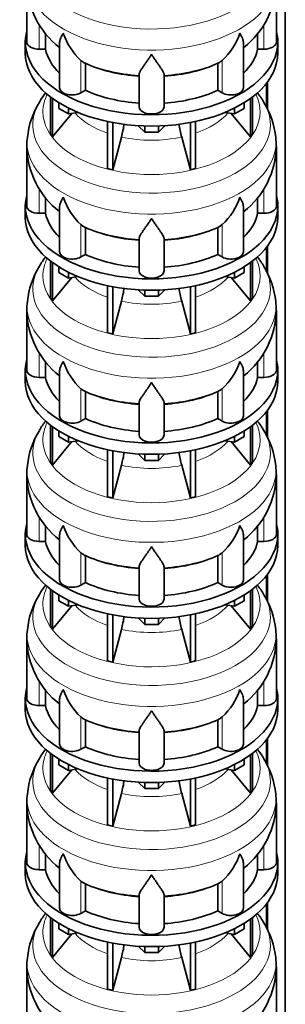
# Model space of a CAD drawing. Header units: millimetres. Extents: x 166 to 762, y -4095 to 2505.
# Tile 7 of 29: x 569 to 761, y -3370 to -2660. Entities that reach past the tile are written whole.
import ezdxf

# ---------------------------------------------------------------- set-up
doc = ezdxf.new("R2010")
doc.units = ezdxf.units.MM
doc.layers.add('LOW_134-20', color=7, linetype='Continuous')
doc.layers.add('VSI134_DIFFUSORE', color=7, linetype='Continuous')

# ---------------------------------------------------------------- blocks, each defined once
blk = doc.blocks.new('SE4')
at = {"layer": 'LOW_134-20', "color": 7, "linetype": 'Continuous', "lineweight": 35}
for p, q in [((760.76, -3827.61), (760.76, -1447.18)), ((747.26, -2705.61), (747.26, -2723.07)), ((748.01, -2704.62), (748.01, -2724.59)), ((747.26, -2824), (747.26, -2841.46)), ((748.01, -2823.01), (748.01, -2842.98)), ((747.26, -2942.39), (747.26, -2959.85)), ((748.01, -2941.4), (748.01, -2961.37)), ((747.26, -3060.78), (747.26, -3078.25)), ((748.01, -3059.79), (748.01, -3079.76)), ((747.26, -3179.17), (747.26, -3196.64)), ((748.01, -3178.18), (748.01, -3198.16)), ((747.26, -3297.57), (747.26, -3315.03)), ((748.01, -3296.58), (748.01, -3316.55))]:
    blk.add_line(p, q, dxfattribs=at)
at = {"layer": 'VSI134_DIFFUSORE', "color": 7, "linetype": 'Continuous', "lineweight": 35}
for p, q in [((574.33, -2632.75), (574.33, -2675.8)), ((754.33, -2675.8), (754.33, -2632.75)), ((587.86, -2681), (587.86, -2669.53)), ((740.8, -2669.58), (740.8, -2681)), ((573.33, -2675.8), (573.33, -2683.97)), ((598.06, -2676.71), (598.06, -2708.87)), ((730.61, -2708.87), (730.61, -2676.59)), ((755.33, -2683.97), (755.33, -2675.8)), ((583.33, -2681), (587.86, -2681)), ((740.8, -2681), (745.33, -2681)), ((614.84, -2690.25), (613.42, -2689.2)), ((616.62, -2710.7), (616.62, -2691.22)), ((712.04, -2691.22), (712.04, -2710.7)), ((715.24, -2689.2), (713.82, -2690.25)), ((655.33, -2722.57), (655.33, -2699.22)), ((673.33, -2722.57), (673.33, -2699.22)), ((613.42, -2712.55), (616.62, -2710.7)), ((712.04, -2710.7), (715.24, -2712.55)), ((591.5, -2715.47), (591.5, -2742.15)), ((593.03, -2716.62), (593.03, -2744.28)), ((597.58, -2723.73), (597.58, -2719.67)), ((731.09, -2723.73), (731.09, -2719.67)), ((735.63, -2716.62), (735.63, -2744.28)), ((737.16, -2715.47), (737.16, -2742.15)), ((593.03, -2744.28), (606.9, -2727.37)), ((604.52, -2727.74), (597.58, -2723.73)), ((604.52, -2727.74), (604.52, -2723.56)), ((611.34, -2726.68), (604.52, -2727.74)), ((724.15, -2727.74), (717.32, -2726.68)), ((721.77, -2727.37), (735.63, -2744.28)), ((724.15, -2727.74), (724.15, -2723.56)), ((731.09, -2723.73), (724.15, -2727.74)), ((632.64, -2733.22), (632.64, -2767.15)), ((636.33, -2733.96), (636.33, -2768.03)), ((692.33, -2733.96), (692.33, -2768.03)), ((696.03, -2733.22), (696.03, -2767.15)), ((659.42, -2740.87), (654.77, -2736.22)), ((659.42, -2740.87), (659.42, -2736.43)), ((669.24, -2740.87), (659.42, -2740.87)), ((673.89, -2736.22), (669.24, -2740.87)), ((669.24, -2740.87), (669.24, -2736.43)), ((591.5, -2742.15), (593.03, -2744.28)), ((636.33, -2768.03), (642.61, -2744.41)), ((686.06, -2744.41), (692.33, -2768.03)), ((735.63, -2744.28), (737.16, -2742.15)), ((574.33, -2751.14), (574.33, -2794.2)), ((754.33, -2794.2), (754.33, -2751.14)), ((632.64, -2767.15), (636.33, -2768.03)), ((692.33, -2768.03), (696.03, -2767.15)), ((587.86, -2799.39), (587.86, -2787.92)), ((740.8, -2787.97), (740.8, -2799.39)), ((573.33, -2794.2), (573.33, -2802.36)), ((598.06, -2795.1), (598.06, -2827.26)), ((730.61, -2827.26), (730.61, -2794.98)), ((755.33, -2802.36), (755.33, -2794.2)), ((583.33, -2799.39), (587.86, -2799.39)), ((740.8, -2799.39), (745.33, -2799.39)), ((614.84, -2808.64), (613.42, -2807.59)), ((616.62, -2829.09), (616.62, -2809.61)), ((712.04, -2809.61), (712.04, -2829.09)), ((715.24, -2807.59), (713.82, -2808.64)), ((655.33, -2840.96), (655.33, -2817.61)), ((673.33, -2840.96), (673.33, -2817.61)), ((591.5, -2833.86), (591.5, -2860.54)), ((613.42, -2830.94), (616.62, -2829.09)), ((712.04, -2829.09), (715.24, -2830.94)), ((737.16, -2833.86), (737.16, -2860.54)), ((593.03, -2835.01), (593.03, -2862.67)), ((597.58, -2842.12), (597.58, -2838.07)), ((731.09, -2842.12), (731.09, -2838.07)), ((735.63, -2835.01), (735.63, -2862.67)), ((593.03, -2862.67), (606.9, -2845.76)), ((604.52, -2846.13), (597.58, -2842.12)), ((604.52, -2846.13), (604.52, -2841.95)), ((611.34, -2845.07), (604.52, -2846.13)), ((724.15, -2846.13), (717.32, -2845.07)), ((721.77, -2845.76), (735.63, -2862.67)), ((724.15, -2846.13), (724.15, -2841.95)), ((731.09, -2842.12), (724.15, -2846.13)), ((632.64, -2851.61), (632.64, -2885.54)), ((636.33, -2852.35), (636.33, -2886.42)), ((659.42, -2859.26), (654.77, -2854.61)), ((659.42, -2859.26), (659.42, -2854.82)), ((673.89, -2854.61), (669.24, -2859.26)), ((669.24, -2859.26), (669.24, -2854.82)), ((692.33, -2852.35), (692.33, -2886.42)), ((696.03, -2851.61), (696.03, -2885.54)), ((591.5, -2860.54), (593.03, -2862.67)), ((669.24, -2859.26), (659.42, -2859.26)), ((735.63, -2862.67), (737.16, -2860.54)), ((574.33, -2869.53), (574.33, -2912.59)), ((636.33, -2886.42), (642.61, -2862.8)), ((686.06, -2862.8), (692.33, -2886.42)), ((754.33, -2912.59), (754.33, -2869.53)), ((632.64, -2885.54), (636.33, -2886.42)), ((692.33, -2886.42), (696.03, -2885.54)), ((587.86, -2917.78), (587.86, -2906.31)), ((740.8, -2906.36), (740.8, -2917.78)), ((573.33, -2912.59), (573.33, -2920.75)), ((583.33, -2917.78), (587.86, -2917.78)), ((598.06, -2913.49), (598.06, -2945.66)), ((730.61, -2945.66), (730.61, -2913.37)), ((740.8, -2917.78), (745.33, -2917.78)), ((755.33, -2920.75), (755.33, -2912.59)), ((614.84, -2927.03), (613.42, -2925.98)), ((715.24, -2925.98), (713.82, -2927.03)), ((616.62, -2947.48), (616.62, -2928)), ((712.04, -2928), (712.04, -2947.48)), ((655.33, -2959.35), (655.33, -2936.01)), ((673.33, -2959.35), (673.33, -2936.01)), ((613.42, -2949.33), (616.62, -2947.48)), ((712.04, -2947.48), (715.24, -2949.33)), ((591.5, -2952.25), (591.5, -2978.93)), ((593.03, -2953.4), (593.03, -2981.07)), ((735.63, -2953.4), (735.63, -2981.07)), ((737.16, -2952.25), (737.16, -2978.93)), ((597.58, -2960.51), (597.58, -2956.46)), ((604.52, -2964.52), (597.58, -2960.51)), ((604.52, -2964.52), (604.52, -2960.35)), ((724.15, -2964.52), (724.15, -2960.35)), ((731.09, -2960.51), (724.15, -2964.52)), ((731.09, -2960.51), (731.09, -2956.46)), ((593.03, -2981.07), (606.9, -2964.15)), ((611.34, -2963.46), (604.52, -2964.52)), ((724.15, -2964.52), (717.32, -2963.46)), ((721.77, -2964.15), (735.63, -2981.07)), ((632.64, -2970), (632.64, -3003.93)), ((636.33, -2970.74), (636.33, -3004.81)), ((659.42, -2977.65), (654.77, -2973)), ((659.42, -2977.65), (659.42, -2973.22)), ((673.89, -2973), (669.24, -2977.65)), ((669.24, -2977.65), (669.24, -2973.22)), ((692.33, -2970.74), (692.33, -3004.81)), ((696.03, -2970), (696.03, -3003.93)), ((591.5, -2978.93), (593.03, -2981.07)), ((636.33, -3004.81), (642.61, -2981.19)), ((669.24, -2977.65), (659.42, -2977.65)), ((686.06, -2981.19), (692.33, -3004.81)), ((735.63, -2981.07), (737.16, -2978.93)), ((574.33, -2987.92), (574.33, -3030.98)), ((754.33, -3030.98), (754.33, -2987.92)), ((632.64, -3003.93), (636.33, -3004.81)), ((692.33, -3004.81), (696.03, -3003.93)), ((587.86, -3036.18), (587.86, -3024.7)), ((740.8, -3024.75), (740.8, -3036.18)), ((573.33, -3030.98), (573.33, -3039.14)), ((598.06, -3031.88), (598.06, -3064.05)), ((730.61, -3064.05), (730.61, -3031.76)), ((755.33, -3039.14), (755.33, -3030.98)), ((583.33, -3036.18), (587.86, -3036.18)), ((740.8, -3036.18), (745.33, -3036.18)), ((614.84, -3045.43), (613.42, -3044.38)), ((616.62, -3065.87), (616.62, -3046.4)), ((712.04, -3046.4), (712.04, -3065.87)), ((715.24, -3044.38), (713.82, -3045.43)), ((655.33, -3077.75), (655.33, -3054.4)), ((673.33, -3077.75), (673.33, -3054.4)), ((613.42, -3067.72), (616.62, -3065.87)), ((712.04, -3065.87), (715.24, -3067.72)), ((591.5, -3070.65), (591.5, -3097.32)), ((593.03, -3071.79), (593.03, -3099.46)), ((597.58, -3078.91), (597.58, -3074.85)), ((731.09, -3078.91), (731.09, -3074.85)), ((735.63, -3071.79), (735.63, -3099.46)), ((737.16, -3070.65), (737.16, -3097.32)), ((593.03, -3099.46), (606.9, -3082.54)), ((604.52, -3082.91), (597.58, -3078.91)), ((604.52, -3082.91), (604.52, -3078.74)), ((611.34, -3081.86), (604.52, -3082.91)), ((724.15, -3082.91), (717.32, -3081.86)), ((721.77, -3082.54), (735.63, -3099.46)), ((724.15, -3082.91), (724.15, -3078.74)), ((731.09, -3078.91), (724.15, -3082.91)), ((632.64, -3088.39), (632.64, -3122.32)), ((636.33, -3089.13), (636.33, -3123.21)), ((692.33, -3089.13), (692.33, -3123.21)), ((696.03, -3088.39), (696.03, -3122.32)), ((659.42, -3096.04), (654.77, -3091.39)), ((659.42, -3096.04), (659.42, -3091.61)), ((669.24, -3096.04), (659.42, -3096.04)), ((673.89, -3091.39), (669.24, -3096.04)), ((669.24, -3096.04), (669.24, -3091.61)), ((591.5, -3097.32), (593.03, -3099.46)), ((636.33, -3123.21), (642.61, -3099.59)), ((686.06, -3099.59), (692.33, -3123.21)), ((735.63, -3099.46), (737.16, -3097.32)), ((574.33, -3106.32), (574.33, -3149.37)), ((754.33, -3149.37), (754.33, -3106.32)), ((632.64, -3122.32), (636.33, -3123.21)), ((692.33, -3123.21), (696.03, -3122.32)), ((587.86, -3154.57), (587.86, -3143.09)), ((740.8, -3143.15), (740.8, -3154.57)), ((573.33, -3149.37), (573.33, -3157.54)), ((598.06, -3150.28), (598.06, -3182.44)), ((730.61, -3182.44), (730.61, -3150.15)), ((755.33, -3157.54), (755.33, -3149.37)), ((583.33, -3154.57), (587.86, -3154.57)), ((740.8, -3154.57), (745.33, -3154.57)), ((614.84, -3163.82), (613.42, -3162.77)), ((616.62, -3184.27), (616.62, -3164.79)), ((712.04, -3164.79), (712.04, -3184.27)), ((715.24, -3162.77), (713.82, -3163.82)), ((655.33, -3196.14), (655.33, -3172.79)), ((673.33, -3196.14), (673.33, -3172.79)), ((591.5, -3189.04), (591.5, -3215.72)), ((613.42, -3186.11), (616.62, -3184.27)), ((712.04, -3184.27), (715.24, -3186.11)), ((737.16, -3189.04), (737.16, -3215.72)), ((593.03, -3190.19), (593.03, -3217.85)), ((597.58, -3197.3), (597.58, -3193.24)), ((731.09, -3197.3), (731.09, -3193.24)), ((735.63, -3190.19), (735.63, -3217.85)), ((593.03, -3217.85), (606.9, -3200.94)), ((604.52, -3201.3), (597.58, -3197.3)), ((604.52, -3201.3), (604.52, -3197.13)), ((611.34, -3200.25), (604.52, -3201.3)), ((724.15, -3201.3), (717.32, -3200.25)), ((721.77, -3200.94), (735.63, -3217.85)), ((724.15, -3201.3), (724.15, -3197.13)), ((731.09, -3197.3), (724.15, -3201.3)), ((632.64, -3206.79), (632.64, -3240.71)), ((636.33, -3207.53), (636.33, -3241.6)), ((659.42, -3214.44), (654.77, -3209.79)), ((659.42, -3214.44), (659.42, -3210)), ((673.89, -3209.79), (669.24, -3214.44)), ((669.24, -3214.44), (669.24, -3210)), ((692.33, -3207.53), (692.33, -3241.6)), ((696.03, -3206.79), (696.03, -3240.71)), ((591.5, -3215.72), (593.03, -3217.85)), ((669.24, -3214.44), (659.42, -3214.44)), ((735.63, -3217.85), (737.16, -3215.72)), ((574.33, -3224.71), (574.33, -3267.76)), ((636.33, -3241.6), (642.61, -3217.98)), ((686.06, -3217.98), (692.33, -3241.6)), ((754.33, -3267.76), (754.33, -3224.71)), ((632.64, -3240.71), (636.33, -3241.6)), ((692.33, -3241.6), (696.03, -3240.71)), ((587.86, -3272.96), (587.86, -3261.49)), ((740.8, -3261.54), (740.8, -3272.96)), ((573.33, -3267.76), (573.33, -3275.93)), ((583.33, -3272.96), (587.86, -3272.96)), ((598.06, -3268.67), (598.06, -3300.83)), ((730.61, -3300.83), (730.61, -3268.55)), ((740.8, -3272.96), (745.33, -3272.96)), ((755.33, -3275.93), (755.33, -3267.76)), ((614.84, -3282.21), (613.42, -3281.16)), ((715.24, -3281.16), (713.82, -3282.21)), ((616.62, -3302.66), (616.62, -3283.18)), ((712.04, -3283.18), (712.04, -3302.66)), ((655.33, -3314.53), (655.33, -3291.18)), ((673.33, -3314.53), (673.33, -3291.18)), ((613.42, -3304.51), (616.62, -3302.66)), ((712.04, -3302.66), (715.24, -3304.51)), ((591.5, -3307.43), (591.5, -3334.11)), ((593.03, -3308.58), (593.03, -3336.24)), ((735.63, -3308.58), (735.63, -3336.24)), ((737.16, -3307.43), (737.16, -3334.11)), ((597.58, -3315.69), (597.58, -3311.63)), ((604.52, -3319.7), (597.58, -3315.69)), ((604.52, -3319.7), (604.52, -3315.52)), ((724.15, -3319.7), (724.15, -3315.52)), ((731.09, -3315.69), (724.15, -3319.7)), ((731.09, -3315.69), (731.09, -3311.63)), ((593.03, -3336.24), (606.9, -3319.33)), ((611.34, -3318.64), (604.52, -3319.7)), ((724.15, -3319.7), (717.32, -3318.64)), ((721.77, -3319.33), (735.63, -3336.24)), ((632.64, -3325.18), (632.64, -3359.11)), ((636.33, -3325.92), (636.33, -3359.99)), ((659.42, -3332.83), (654.77, -3328.18)), ((659.42, -3332.83), (659.42, -3328.39)), ((673.89, -3328.18), (669.24, -3332.83)), ((669.24, -3332.83), (669.24, -3328.39)), ((692.33, -3325.92), (692.33, -3359.99)), ((696.03, -3325.18), (696.03, -3359.11)), ((591.5, -3334.11), (593.03, -3336.24)), ((636.33, -3359.99), (642.61, -3336.37)), ((669.24, -3332.83), (659.42, -3332.83)), ((686.06, -3336.37), (692.33, -3359.99)), ((735.63, -3336.24), (737.16, -3334.11)), ((574.33, -3343.1), (574.33, -3386.16)), ((754.33, -3386.16), (754.33, -3343.1)), ((632.64, -3359.11), (636.33, -3359.99)), ((692.33, -3359.99), (696.03, -3359.11))]:
    blk.add_line(p, q, dxfattribs=at)
at = {"layer": 'VSI134_DIFFUSORE', "color": 4, "linetype": 'Continuous', "lineweight": 9}
for p, q in [((583.33, -2681), (583.33, -2663.18)), ((745.33, -2681), (745.33, -2663.27)), ((613.42, -2712.55), (613.42, -2689.2)), ((715.24, -2712.55), (715.24, -2689.2)), ((583.33, -2799.39), (583.33, -2781.57)), ((745.33, -2799.39), (745.33, -2781.66)), ((613.42, -2830.94), (613.42, -2807.59)), ((715.24, -2830.94), (715.24, -2807.59)), ((583.33, -2917.78), (583.33, -2899.97)), ((745.33, -2917.78), (745.33, -2900.05)), ((613.42, -2949.33), (613.42, -2925.98)), ((715.24, -2949.33), (715.24, -2925.98)), ((583.33, -3036.18), (583.33, -3018.36)), ((745.33, -3036.18), (745.33, -3018.44)), ((613.42, -3067.72), (613.42, -3044.38)), ((715.24, -3067.72), (715.24, -3044.38)), ((583.33, -3154.57), (583.33, -3136.75)), ((745.33, -3154.57), (745.33, -3136.83)), ((613.42, -3186.11), (613.42, -3162.77)), ((715.24, -3186.11), (715.24, -3162.77)), ((583.33, -3272.96), (583.33, -3255.14)), ((745.33, -3272.96), (745.33, -3255.23)), ((613.42, -3304.51), (613.42, -3281.16)), ((715.24, -3304.51), (715.24, -3281.16))]:
    blk.add_line(p, q, dxfattribs=at)
at = {"layer": 'VSI134_DIFFUSORE', "color": 7, "linetype": 'Continuous', "lineweight": 35}
for centre, radius, start, end in [((635.06, -2631.86), 60.63, 180.86653, 232.32639), ((693, -2631.62), 61.25, 308.05607, 358.93666), ((645.92, -2654.24), 47.73, 198.63732, 227.08568), ((682.74, -2654.24), 47.73, 312.91434, 341.36277), ((622.75, -2677.86), 14.7, 237.45087, 245.35655), ((705.91, -2677.86), 14.7, 294.64345, 302.54913), ((641.59, -2753.79), 67.64, 142.19498, 149.254), ((686.33, -2754.52), 68.69, 30.68273, 38.07014), ((633.34, -2750.33), 58.76, 148.03824, 174.49255), ((692.2, -2751.42), 62.04, 6.19475, 31.09108), ((552.76, -2720.1), 93.08, 344.85704, 350.84643), ((774.59, -2720.3), 91.75, 189.17597, 195.23149), ((598.78, -2749.47), 24.4, 168.68144, 183.98555), ((661.67, -2752.19), 92.58, 0.6467, 4.70262), ((635.06, -2750.25), 60.63, 180.86653, 232.32639), ((693, -2750.01), 61.25, 308.05607, 358.93666), ((645.92, -2772.63), 47.73, 198.63732, 227.08568), ((682.74, -2772.63), 47.73, 312.91434, 341.36277), ((622.75, -2796.25), 14.7, 237.45087, 245.35655), ((705.91, -2796.25), 14.7, 294.64345, 302.54913), ((641.59, -2872.18), 67.64, 142.19498, 149.254), ((686.33, -2872.91), 68.69, 30.68273, 38.07601), ((633.34, -2868.72), 58.76, 148.03824, 174.49255), ((692.2, -2869.81), 62.04, 6.19475, 31.09108), ((552.76, -2838.49), 93.08, 344.85704, 350.84643), ((774.59, -2838.7), 91.75, 189.17597, 195.23149), ((598.78, -2867.86), 24.4, 168.68144, 183.98555), ((635.06, -2868.64), 60.63, 180.86653, 232.32639), ((693, -2868.41), 61.25, 308.05607, 358.93666), ((661.67, -2870.59), 92.58, 0.6467, 4.70262), ((645.92, -2891.03), 47.73, 198.63732, 227.08568), ((682.74, -2891.03), 47.73, 312.91434, 341.36277), ((622.75, -2914.64), 14.7, 237.45087, 245.35655), ((705.91, -2914.64), 14.7, 294.64345, 302.54913), ((641.59, -2990.57), 67.64, 142.19498, 149.254), ((686.33, -2991.3), 68.69, 30.68273, 38.07014), ((633.34, -2987.11), 58.76, 148.03824, 174.49255), ((692.2, -2988.21), 62.04, 6.19475, 31.09108), ((552.76, -2956.88), 93.08, 344.85704, 350.84643), ((774.59, -2957.09), 91.75, 189.17597, 195.23149), ((598.78, -2986.26), 24.4, 168.68144, 183.98555), ((661.67, -2988.98), 92.58, 0.6467, 4.70262), ((635.06, -2987.03), 60.63, 180.86653, 232.32639), ((693, -2986.8), 61.25, 308.05607, 358.93666), ((645.92, -3009.42), 47.73, 198.63732, 227.08568), ((682.74, -3009.42), 47.73, 312.91434, 341.36277), ((622.75, -3033.04), 14.7, 237.45087, 245.35655), ((705.91, -3033.04), 14.7, 294.64345, 302.54913), ((641.59, -3108.97), 67.64, 142.19498, 149.254), ((686.33, -3109.69), 68.69, 30.68273, 38.07014), ((633.34, -3105.5), 58.76, 148.03824, 174.49255), ((692.2, -3106.6), 62.04, 6.19475, 31.09108), ((552.76, -3075.27), 93.08, 344.85704, 350.84643), ((774.59, -3075.48), 91.75, 189.17597, 195.23149), ((598.78, -3104.65), 24.4, 168.68144, 183.98555), ((661.67, -3107.37), 92.58, 0.6467, 4.70262), ((635.06, -3105.43), 60.63, 180.86653, 232.32639), ((693, -3105.19), 61.25, 308.05607, 358.93666), ((645.92, -3127.81), 47.73, 198.63732, 227.08568), ((682.74, -3127.81), 47.73, 312.91434, 341.36277), ((622.75, -3151.43), 14.7, 237.45087, 245.35655), ((705.91, -3151.43), 14.7, 294.64345, 302.54913), ((641.59, -3227.36), 67.64, 142.19498, 149.254), ((686.33, -3228.09), 68.69, 30.68273, 38.07014), ((633.34, -3223.9), 58.76, 148.03824, 174.49255), ((692.2, -3224.99), 62.04, 6.19475, 31.09108), ((552.76, -3193.66), 93.08, 344.85704, 350.84643), ((774.59, -3193.87), 91.75, 189.17597, 195.23149), ((598.78, -3223.04), 24.4, 168.68144, 183.98555), ((635.06, -3223.82), 60.63, 180.86653, 232.32639), ((693, -3223.58), 61.25, 308.05607, 358.93666), ((661.67, -3225.76), 92.58, 0.6467, 4.70262), ((645.92, -3246.2), 47.73, 198.63732, 227.08568), ((682.74, -3246.2), 47.73, 312.91434, 341.36277), ((622.75, -3269.82), 14.7, 237.45087, 245.35655), ((705.91, -3269.82), 14.7, 294.64345, 302.54913), ((641.59, -3345.75), 67.64, 142.19498, 149.254), ((686.33, -3346.48), 68.69, 30.68273, 38.07014), ((633.34, -3342.29), 58.76, 148.03824, 174.49255), ((692.2, -3343.38), 62.04, 6.19475, 31.09108), ((552.76, -3312.06), 93.08, 344.85704, 350.84643), ((774.59, -3312.26), 91.75, 189.17597, 195.23149), ((598.78, -3341.43), 24.4, 168.68144, 183.98555), ((661.67, -3344.15), 92.58, 0.6467, 4.70262), ((635.06, -3342.21), 60.63, 180.86653, 232.32639), ((693, -3341.97), 61.25, 308.05607, 358.93666)]:
    blk.add_arc(centre, radius, start, end, dxfattribs=at)
at = {"layer": 'VSI134_DIFFUSORE', "color": 4, "linetype": 'Continuous', "lineweight": 9}
for centre, major_axis, start_param, end_param in [((664.33, -2617.03), (85.67, 0), 2.810229, 6.283185), ((664.33, -2629.79), (-89.83, 0), 0, 3.208497), ((664.33, -2654.33), (-79.5, 0), 0.898849, 1.457346), ((664.33, -2654.33), (79.5, 0), 4.82584, 5.384336), ((664.33, -2735.42), (85.67, 0), 2.810229, 6.283185), ((664.33, -2726.23), (-78.3, 0), 0, 3.425204), ((664.33, -2726.23), (-78.3, 0), 5.999574, 6.283185), ((664.33, -2735.42), (85.67, 0), 0, 0.327773), ((664.33, -2711.11), (-61.63, 0), 0.463231, 1.030574), ((664.33, -2711.11), (61.63, 0), 5.252612, 5.819954), ((664.33, -2748.18), (-89.83, 0), 6.215651, 6.283185), ((664.33, -2748.18), (-89.83, 0), 0, 3.208497), ((664.33, -2711.11), (-61.63, 0), 1.210556, 1.931037), ((664.33, -2772.72), (-79.5, 0), 0.898849, 1.457346), ((664.33, -2772.72), (79.5, 0), 4.82584, 5.384336), ((664.33, -2844.62), (-78.3, 0), 0, 3.425204), ((664.33, -2844.62), (-78.3, 0), 5.999574, 6.283185), ((664.33, -2853.81), (85.67, 0), 2.810229, 6.283185), ((664.33, -2853.81), (85.67, 0), 0, 0.327773), ((664.33, -2829.5), (-61.63, 0), 0.463231, 1.030574), ((664.33, -2829.5), (61.63, 0), 5.252612, 5.819954), ((664.33, -2866.57), (-89.83, 0), 6.215651, 6.283185), ((664.33, -2866.57), (-89.83, 0), 0, 3.208497), ((664.33, -2829.5), (-61.63, 0), 1.210556, 1.931037), ((664.33, -2891.11), (-79.5, 0), 0.898849, 1.457346), ((664.33, -2891.11), (79.5, 0), 4.82584, 5.384336), ((664.33, -2963.01), (-78.3, 0), 0, 3.425204), ((664.33, -2963.01), (-78.3, 0), 5.999574, 6.283185), ((664.33, -2972.21), (85.67, 0), 2.810229, 6.283185), ((664.33, -2972.21), (85.67, 0), 0, 0.327773), ((664.33, -2947.9), (-61.63, 0), 0.463231, 1.030574), ((664.33, -2947.9), (61.63, 0), 5.252612, 5.819954), ((664.33, -2984.96), (-89.83, 0), 6.215651, 6.283185), ((664.33, -2984.96), (-89.83, 0), 0, 3.208497), ((664.33, -2947.9), (-61.63, 0), 1.210556, 1.931037), ((664.33, -3009.51), (-79.5, 0), 0.898849, 1.457346), ((664.33, -3009.51), (79.5, 0), 4.82584, 5.384336), ((664.33, -3090.6), (85.67, 0), 2.810229, 6.283185), ((664.33, -3081.41), (-78.3, 0), 0, 3.425204), ((664.33, -3081.41), (-78.3, 0), 5.999574, 6.283185), ((664.33, -3090.6), (85.67, 0), 0, 0.327773), ((664.33, -3066.29), (-61.63, 0), 0.463231, 1.030574), ((664.33, -3066.29), (61.63, 0), 5.252612, 5.819954), ((664.33, -3103.35), (-89.83, 0), 6.215651, 6.283185), ((664.33, -3103.35), (-89.83, 0), 0, 3.208497), ((664.33, -3066.29), (-61.63, 0), 1.210556, 1.931037), ((664.33, -3127.9), (-79.5, 0), 0.898849, 1.457346), ((664.33, -3127.9), (79.5, 0), 4.82584, 5.384336), ((664.33, -3199.8), (-78.3, 0), 0, 3.425204), ((664.33, -3199.8), (-78.3, 0), 5.999574, 6.283185), ((664.33, -3208.99), (85.67, 0), 2.810229, 6.283185), ((664.33, -3208.99), (85.67, 0), 0, 0.327773), ((664.33, -3184.68), (-61.63, 0), 0.463231, 1.030574), ((664.33, -3184.68), (61.63, 0), 5.252612, 5.819954), ((664.33, -3221.75), (-89.83, 0), 6.215651, 6.283185), ((664.33, -3221.75), (-89.83, 0), 0, 3.208497), ((664.33, -3184.68), (-61.63, 0), 1.210556, 1.931037), ((664.33, -3246.29), (-79.5, 0), 0.898849, 1.457346), ((664.33, -3246.29), (79.5, 0), 4.82584, 5.384336), ((664.33, -3318.19), (-78.3, 0), 0, 3.425204), ((664.33, -3318.19), (-78.3, 0), 5.999574, 6.283185), ((664.33, -3327.38), (85.67, 0), 2.810229, 6.283185), ((664.33, -3327.38), (85.67, 0), 0, 0.327773), ((664.33, -3303.07), (-61.63, 0), 0.463231, 1.030574), ((664.33, -3303.07), (61.63, 0), 5.252612, 5.819954), ((664.33, -3340.14), (-89.83, 0), 6.215651, 6.283185), ((664.33, -3340.14), (-89.83, 0), 0, 3.208497), ((664.33, -3303.07), (-61.63, 0), 1.210556, 1.931037)]:
    blk.add_ellipse(centre, major_axis=major_axis, ratio=0.57735, start_param=start_param, end_param=end_param, dxfattribs=at)
at = {"layer": 'VSI134_DIFFUSORE', "color": 7, "linetype": 'Continuous', "lineweight": 35}
for centre, major_axis, start_param, end_param in [((664.33, -2675.8), (91, 0), 2.993207, 6.283185), ((664.33, -2675.8), (91, 0), 0, 0.148386), ((583.33, -2675.8), (9, 0), 3.141593, 4.712389), ((745.33, -2675.8), (-9, 0), 1.570796, 3.141593), ((664.33, -2683.97), (-91, 0), 0, 3.141593), ((664.33, -2675.8), (-77, 0), 0.117151, 0.534109), ((664.33, -2675.8), (77, 0), 5.749077, 6.166034), ((664.33, -2656.33), (-77, 0), 0.902549, 1.453645), ((664.33, -2656.33), (77, 0), 4.82954, 5.380636), ((607.06, -2708.87), (9, 0), 3.141593, 5.497787), ((664.33, -2675.8), (-77, 0), 0.902549, 1.453645), ((664.33, -2675.8), (77, 0), 4.82954, 5.380636), ((721.61, -2708.87), (-9, 0), 0.785398, 3.141593), ((664.33, -2722.57), (-9, 0), 0, 3.141593), ((664.33, -2794.2), (91, 0), 2.993207, 6.283185), ((664.33, -2794.2), (91, 0), 0, 0.148386), ((583.33, -2794.2), (9, 0), 3.141593, 4.712389), ((745.33, -2794.2), (-9, 0), 1.570796, 3.141593), ((664.33, -2802.36), (-91, 0), 0, 3.141593), ((664.33, -2794.2), (-77, 0), 0.117151, 0.534109), ((664.33, -2794.2), (77, 0), 5.749077, 6.166034), ((664.33, -2774.72), (-77, 0), 0.902549, 1.453645), ((664.33, -2774.72), (77, 0), 4.82954, 5.380636), ((607.06, -2827.26), (9, 0), 3.141593, 5.497787), ((664.33, -2794.2), (-77, 0), 0.902549, 1.453645), ((664.33, -2794.2), (77, 0), 4.82954, 5.380636), ((721.61, -2827.26), (-9, 0), 0.785398, 3.141593), ((664.33, -2840.96), (-9, 0), 0, 3.141593), ((664.33, -2912.59), (91, 0), 2.993207, 6.283185), ((664.33, -2912.59), (91, 0), 0, 0.148386), ((583.33, -2912.59), (9, 0), 3.141593, 4.712389), ((664.33, -2912.59), (-77, 0), 0.117151, 0.534109), ((664.33, -2912.59), (77, 0), 5.749077, 6.166034), ((745.33, -2912.59), (-9, 0), 1.570796, 3.141593), ((664.33, -2920.75), (-91, 0), 0, 3.141593), ((664.33, -2893.11), (-77, 0), 0.902549, 1.453645), ((664.33, -2893.11), (77, 0), 4.82954, 5.380636), ((607.06, -2945.66), (9, 0), 3.141593, 5.497787), ((664.33, -2912.59), (-77, 0), 0.902549, 1.453645), ((664.33, -2912.59), (77, 0), 4.82954, 5.380636), ((721.61, -2945.66), (-9, 0), 0.785398, 3.141593), ((664.33, -2959.35), (-9, 0), 0, 3.141593), ((664.33, -3030.98), (91, 0), 2.993207, 6.283185), ((664.33, -3030.98), (91, 0), 0, 0.148386), ((583.33, -3030.98), (9, 0), 3.141593, 4.712389), ((745.33, -3030.98), (-9, 0), 1.570796, 3.141593), ((664.33, -3039.14), (-91, 0), 0, 3.141593), ((664.33, -3030.98), (-77, 0), 0.117151, 0.534109), ((664.33, -3030.98), (77, 0), 5.749077, 6.166034), ((664.33, -3011.5), (-77, 0), 0.902549, 1.453645), ((664.33, -3011.5), (77, 0), 4.82954, 5.380636), ((607.06, -3064.05), (9, 0), 3.141593, 5.497787), ((664.33, -3030.98), (-77, 0), 0.902549, 1.453645), ((664.33, -3030.98), (77, 0), 4.82954, 5.380636), ((721.61, -3064.05), (-9, 0), 0.785398, 3.141593), ((664.33, -3077.75), (-9, 0), 0, 3.141593), ((664.33, -3149.37), (91, 0), 2.993207, 6.283185), ((664.33, -3149.37), (91, 0), 0, 0.148386), ((583.33, -3149.37), (9, 0), 3.141593, 4.712389), ((745.33, -3149.37), (-9, 0), 1.570796, 3.141593), ((664.33, -3157.54), (-91, 0), 0, 3.141593), ((664.33, -3149.37), (-77, 0), 0.117151, 0.534109), ((664.33, -3149.37), (77, 0), 5.749077, 6.166034), ((664.33, -3129.9), (-77, 0), 0.902549, 1.453645), ((664.33, -3129.9), (77, 0), 4.82954, 5.380636), ((607.06, -3182.44), (9, 0), 3.141593, 5.497787), ((664.33, -3149.37), (-77, 0), 0.902549, 1.453645), ((664.33, -3149.37), (77, 0), 4.82954, 5.380636), ((721.61, -3182.44), (-9, 0), 0.785398, 3.141593), ((664.33, -3196.14), (-9, 0), 0, 3.141593), ((664.33, -3267.76), (91, 0), 2.993207, 6.283185), ((664.33, -3267.76), (91, 0), 0, 0.148386), ((583.33, -3267.76), (9, 0), 3.141593, 4.712389), ((664.33, -3267.76), (-77, 0), 0.117151, 0.534109), ((664.33, -3267.76), (77, 0), 5.749077, 6.166034), ((745.33, -3267.76), (-9, 0), 1.570796, 3.141593), ((664.33, -3275.93), (-91, 0), 0, 3.141593), ((664.33, -3248.29), (-77, 0), 0.902549, 1.453645), ((664.33, -3248.29), (77, 0), 4.82954, 5.380636), ((607.06, -3300.83), (9, 0), 3.141593, 5.497787), ((664.33, -3267.76), (-77, 0), 0.902549, 1.453645), ((664.33, -3267.76), (77, 0), 4.82954, 5.380636), ((721.61, -3300.83), (-9, 0), 0.785398, 3.141593), ((664.33, -3314.53), (-9, 0), 0, 3.141593)]:
    blk.add_ellipse(centre, major_axis=major_axis, ratio=0.57735, start_param=start_param, end_param=end_param, dxfattribs=at)
for points, knots in [([(598.06, -2676.73), (598.06, -2676.57), (598.06, -2676.41), (598.15, -2675.23), (598.43, -2674.18), (599.1, -2672.51), (599.37, -2671.93), (599.82, -2671.04), (599.98, -2670.74), (600.24, -2670.28), (600.37, -2670.05), (600.51, -2669.81), (600.6, -2669.66), (600.65, -2669.57), (600.69, -2669.5)], [0.4600931, 0.4600931, 0.4600931, 0.4600931, 0.5, 0.5, 0.75, 0.75, 0.875, 0.875, 0.9375, 0.9375, 0.96875, 0.984375, 0.984375, 1, 1, 1, 1]), ([(730.61, -2676.68), (730.61, -2676.55), (730.6, -2676.41), (730.56, -2675.77), (730.47, -2675.26), (730.2, -2674.2), (730.02, -2673.65), (729.57, -2672.52), (729.3, -2671.94), (728.84, -2671.05), (728.68, -2670.74), (728.43, -2670.28), (728.34, -2670.13), (728.16, -2669.81), (728.07, -2669.65), (727.97, -2669.5)], [0.4658143, 0.4658143, 0.4658143, 0.4658143, 0.5, 0.5, 0.625, 0.625, 0.75, 0.75, 0.875, 0.875, 0.9375, 0.9375, 0.96875, 0.96875, 1, 1, 1, 1]), ([(664.33, -2684.72), (664.2, -2684.93), (664.07, -2685.14), (663.8, -2685.56), (663.67, -2685.77), (663.27, -2686.38), (663.01, -2686.79), (662.22, -2687.98), (661.7, -2688.75), (660.69, -2690.22), (660.19, -2690.94), (659.25, -2692.29), (658.8, -2692.93), (657.95, -2694.15), (657.55, -2694.73), (657.01, -2695.55), (656.84, -2695.82), (656.52, -2696.33), (656.37, -2696.58), (655.96, -2697.3), (655.73, -2697.74), (655.42, -2698.54), (655.33, -2698.9), (655.33, -2699.22)], [0, 0, 0, 0, 0.03125, 0.03125, 0.0625, 0.0625, 0.125, 0.125, 0.25, 0.25, 0.375, 0.375, 0.5, 0.5, 0.625, 0.625, 0.6875, 0.6875, 0.75, 0.75, 0.875, 0.875, 1, 1, 1, 1]), ([(673.33, -2699.22), (673.33, -2698.9), (673.24, -2698.54), (672.93, -2697.74), (672.71, -2697.3), (672.3, -2696.59), (672.15, -2696.33), (671.82, -2695.82), (671.65, -2695.55), (671.11, -2694.73), (670.72, -2694.16), (669.87, -2692.93), (669.42, -2692.29), (668.47, -2690.94), (667.98, -2690.23), (666.96, -2688.75), (666.45, -2687.98), (665.66, -2686.79), (665.4, -2686.39), (665, -2685.77), (664.86, -2685.56), (664.6, -2685.14), (664.46, -2684.93), (664.33, -2684.72)], [0, 0, 0, 0, 0.125, 0.125, 0.25, 0.25, 0.3125, 0.3125, 0.375, 0.375, 0.5, 0.5, 0.625, 0.625, 0.75, 0.75, 0.875, 0.875, 0.9375, 0.9375, 0.96875, 0.96875, 1, 1, 1, 1]), ([(598.06, -2795.12), (598.06, -2794.96), (598.06, -2794.8), (598.15, -2793.62), (598.43, -2792.57), (599.1, -2790.9), (599.37, -2790.33), (599.82, -2789.43), (599.98, -2789.13), (600.24, -2788.67), (600.37, -2788.44), (600.51, -2788.2), (600.6, -2788.05), (600.65, -2787.97), (600.69, -2787.89)], [0.4600931, 0.4600931, 0.4600931, 0.4600931, 0.5, 0.5, 0.75, 0.75, 0.875, 0.875, 0.9375, 0.9375, 0.96875, 0.984375, 0.984375, 1, 1, 1, 1]), ([(730.61, -2795.07), (730.61, -2794.94), (730.6, -2794.8), (730.56, -2794.16), (730.47, -2793.65), (730.2, -2792.59), (730.02, -2792.04), (729.57, -2790.91), (729.3, -2790.33), (728.84, -2789.44), (728.68, -2789.14), (728.43, -2788.67), (728.34, -2788.52), (728.16, -2788.2), (728.07, -2788.05), (727.97, -2787.89)], [0.4658143, 0.4658143, 0.4658143, 0.4658143, 0.5, 0.5, 0.625, 0.625, 0.75, 0.75, 0.875, 0.875, 0.9375, 0.9375, 0.96875, 0.96875, 1, 1, 1, 1]), ([(664.33, -2803.11), (664.2, -2803.32), (664.07, -2803.53), (663.8, -2803.95), (663.67, -2804.16), (663.27, -2804.78), (663.01, -2805.18), (662.22, -2806.37), (661.7, -2807.14), (660.69, -2808.62), (660.19, -2809.33), (659.25, -2810.68), (658.8, -2811.32), (657.95, -2812.54), (657.55, -2813.12), (657.01, -2813.94), (656.84, -2814.21), (656.52, -2814.73), (656.37, -2814.98), (655.96, -2815.7), (655.73, -2816.13), (655.42, -2816.93), (655.33, -2817.29), (655.33, -2817.61)], [0, 0, 0, 0, 0.03125, 0.03125, 0.0625, 0.0625, 0.125, 0.125, 0.25, 0.25, 0.375, 0.375, 0.5, 0.5, 0.625, 0.625, 0.6875, 0.6875, 0.75, 0.75, 0.875, 0.875, 1, 1, 1, 1]), ([(673.33, -2817.61), (673.33, -2817.29), (673.24, -2816.93), (672.93, -2816.14), (672.71, -2815.7), (672.3, -2814.98), (672.15, -2814.73), (671.82, -2814.21), (671.65, -2813.95), (671.11, -2813.13), (670.72, -2812.55), (669.87, -2811.33), (669.42, -2810.68), (668.47, -2809.33), (667.98, -2808.62), (666.96, -2807.14), (666.45, -2806.38), (665.66, -2805.18), (665.4, -2804.78), (665, -2804.16), (664.86, -2803.95), (664.6, -2803.53), (664.46, -2803.32), (664.33, -2803.11)], [0, 0, 0, 0, 0.125, 0.125, 0.25, 0.25, 0.3125, 0.3125, 0.375, 0.375, 0.5, 0.5, 0.625, 0.625, 0.75, 0.75, 0.875, 0.875, 0.9375, 0.9375, 0.96875, 0.96875, 1, 1, 1, 1]), ([(598.06, -2913.51), (598.06, -2913.36), (598.06, -2913.19), (598.15, -2912.02), (598.43, -2910.97), (599.1, -2909.29), (599.37, -2908.72), (599.82, -2907.83), (599.98, -2907.53), (600.24, -2907.06), (600.37, -2906.83), (600.51, -2906.6), (600.6, -2906.44), (600.65, -2906.36), (600.69, -2906.28)], [0.4600931, 0.4600931, 0.4600931, 0.4600931, 0.5, 0.5, 0.75, 0.75, 0.875, 0.875, 0.9375, 0.9375, 0.96875, 0.984375, 0.984375, 1, 1, 1, 1]), ([(730.61, -2913.47), (730.61, -2913.33), (730.6, -2913.19), (730.56, -2912.56), (730.47, -2912.04), (730.2, -2910.98), (730.02, -2910.43), (729.57, -2909.3), (729.3, -2908.73), (728.84, -2907.83), (728.68, -2907.53), (728.43, -2907.07), (728.34, -2906.91), (728.16, -2906.6), (728.07, -2906.44), (727.97, -2906.28)], [0.4658143, 0.4658143, 0.4658143, 0.4658143, 0.5, 0.5, 0.625, 0.625, 0.75, 0.75, 0.875, 0.875, 0.9375, 0.9375, 0.96875, 0.96875, 1, 1, 1, 1]), ([(664.33, -2921.5), (664.2, -2921.71), (664.07, -2921.92), (663.8, -2922.34), (663.67, -2922.55), (663.27, -2923.17), (663.01, -2923.57), (662.22, -2924.76), (661.7, -2925.53), (660.69, -2927.01), (660.19, -2927.72), (659.25, -2929.07), (658.8, -2929.72), (657.95, -2930.94), (657.55, -2931.52), (657.01, -2932.34), (656.84, -2932.6), (656.52, -2933.12), (656.37, -2933.37), (655.96, -2934.09), (655.73, -2934.53), (655.42, -2935.33), (655.33, -2935.69), (655.33, -2936.01)], [0, 0, 0, 0, 0.03125, 0.03125, 0.0625, 0.0625, 0.125, 0.125, 0.25, 0.25, 0.375, 0.375, 0.5, 0.5, 0.625, 0.625, 0.6875, 0.6875, 0.75, 0.75, 0.875, 0.875, 1, 1, 1, 1]), ([(673.33, -2936.01), (673.33, -2935.69), (673.24, -2935.33), (672.93, -2934.53), (672.71, -2934.09), (672.3, -2933.37), (672.15, -2933.12), (671.82, -2932.6), (671.65, -2932.34), (671.11, -2931.52), (670.72, -2930.94), (669.87, -2929.72), (669.42, -2929.08), (668.47, -2927.72), (667.98, -2927.01), (666.96, -2925.53), (666.45, -2924.77), (665.66, -2923.58), (665.4, -2923.17), (665, -2922.55), (664.86, -2922.34), (664.6, -2921.92), (664.46, -2921.71), (664.33, -2921.5)], [0, 0, 0, 0, 0.125, 0.125, 0.25, 0.25, 0.3125, 0.3125, 0.375, 0.375, 0.5, 0.5, 0.625, 0.625, 0.75, 0.75, 0.875, 0.875, 0.9375, 0.9375, 0.96875, 0.96875, 1, 1, 1, 1]), ([(598.06, -3031.91), (598.06, -3031.75), (598.06, -3031.59), (598.15, -3030.41), (598.43, -3029.36), (599.1, -3027.68), (599.37, -3027.11), (599.82, -3026.22), (599.98, -3025.92), (600.24, -3025.46), (600.37, -3025.22), (600.51, -3024.99), (600.6, -3024.83), (600.65, -3024.75), (600.69, -3024.67)], [0.4600931, 0.4600931, 0.4600931, 0.4600931, 0.5, 0.5, 0.75, 0.75, 0.875, 0.875, 0.9375, 0.9375, 0.96875, 0.984375, 0.984375, 1, 1, 1, 1]), ([(730.61, -3031.86), (730.61, -3031.72), (730.6, -3031.59), (730.56, -3030.95), (730.47, -3030.43), (730.2, -3029.37), (730.02, -3028.82), (729.57, -3027.7), (729.3, -3027.12), (728.84, -3026.22), (728.68, -3025.92), (728.43, -3025.46), (728.34, -3025.3), (728.16, -3024.99), (728.07, -3024.83), (727.97, -3024.67)], [0.4658143, 0.4658143, 0.4658143, 0.4658143, 0.5, 0.5, 0.625, 0.625, 0.75, 0.75, 0.875, 0.875, 0.9375, 0.9375, 0.96875, 0.96875, 1, 1, 1, 1]), ([(664.33, -3039.89), (664.2, -3040.1), (664.07, -3040.32), (663.8, -3040.74), (663.67, -3040.94), (663.27, -3041.56), (663.01, -3041.97), (662.22, -3043.16), (661.7, -3043.92), (660.69, -3045.4), (660.19, -3046.11), (659.25, -3047.46), (658.8, -3048.11), (657.95, -3049.33), (657.55, -3049.91), (657.01, -3050.73), (656.84, -3050.99), (656.52, -3051.51), (656.37, -3051.76), (655.96, -3052.48), (655.73, -3052.92), (655.42, -3053.72), (655.33, -3054.08), (655.33, -3054.4)], [0, 0, 0, 0, 0.03125, 0.03125, 0.0625, 0.0625, 0.125, 0.125, 0.25, 0.25, 0.375, 0.375, 0.5, 0.5, 0.625, 0.625, 0.6875, 0.6875, 0.75, 0.75, 0.875, 0.875, 1, 1, 1, 1]), ([(673.33, -3054.4), (673.33, -3054.08), (673.24, -3053.72), (672.93, -3052.92), (672.71, -3052.48), (672.3, -3051.76), (672.15, -3051.51), (671.82, -3051), (671.65, -3050.73), (671.11, -3049.91), (670.72, -3049.33), (669.87, -3048.11), (669.42, -3047.47), (668.47, -3046.12), (667.98, -3045.4), (666.96, -3043.93), (666.45, -3043.16), (665.66, -3041.97), (665.4, -3041.56), (665, -3040.94), (664.86, -3040.74), (664.6, -3040.32), (664.46, -3040.1), (664.33, -3039.89)], [0, 0, 0, 0, 0.125, 0.125, 0.25, 0.25, 0.3125, 0.3125, 0.375, 0.375, 0.5, 0.5, 0.625, 0.625, 0.75, 0.75, 0.875, 0.875, 0.9375, 0.9375, 0.96875, 0.96875, 1, 1, 1, 1]), ([(598.06, -3150.3), (598.06, -3150.14), (598.06, -3149.98), (598.15, -3148.8), (598.43, -3147.75), (599.1, -3146.08), (599.37, -3145.5), (599.82, -3144.61), (599.98, -3144.31), (600.24, -3143.85), (600.37, -3143.62), (600.51, -3143.38), (600.6, -3143.22), (600.65, -3143.14), (600.69, -3143.06)], [0.4600931, 0.4600931, 0.4600931, 0.4600931, 0.5, 0.5, 0.75, 0.75, 0.875, 0.875, 0.9375, 0.9375, 0.96875, 0.984375, 0.984375, 1, 1, 1, 1]), ([(730.61, -3150.25), (730.61, -3150.11), (730.6, -3149.98), (730.56, -3149.34), (730.47, -3148.83), (730.2, -3147.77), (730.02, -3147.22), (729.57, -3146.09), (729.3, -3145.51), (728.84, -3144.61), (728.68, -3144.31), (728.43, -3143.85), (728.34, -3143.69), (728.16, -3143.38), (728.07, -3143.22), (727.97, -3143.06)], [0.4658143, 0.4658143, 0.4658143, 0.4658143, 0.5, 0.5, 0.625, 0.625, 0.75, 0.75, 0.875, 0.875, 0.9375, 0.9375, 0.96875, 0.96875, 1, 1, 1, 1]), ([(664.33, -3158.28), (664.2, -3158.5), (664.07, -3158.71), (663.8, -3159.13), (663.67, -3159.34), (663.27, -3159.95), (663.01, -3160.36), (662.22, -3161.55), (661.7, -3162.31), (660.69, -3163.79), (660.19, -3164.5), (659.25, -3165.86), (658.8, -3166.5), (657.95, -3167.72), (657.55, -3168.3), (657.01, -3169.12), (656.84, -3169.39), (656.52, -3169.9), (656.37, -3170.15), (655.96, -3170.87), (655.73, -3171.31), (655.42, -3172.11), (655.33, -3172.47), (655.33, -3172.79)], [0, 0, 0, 0, 0.03125, 0.03125, 0.0625, 0.0625, 0.125, 0.125, 0.25, 0.25, 0.375, 0.375, 0.5, 0.5, 0.625, 0.625, 0.6875, 0.6875, 0.75, 0.75, 0.875, 0.875, 1, 1, 1, 1]), ([(673.33, -3172.79), (673.33, -3172.47), (673.24, -3172.11), (672.93, -3171.31), (672.71, -3170.87), (672.3, -3170.15), (672.15, -3169.9), (671.82, -3169.39), (671.65, -3169.12), (671.11, -3168.3), (670.72, -3167.72), (669.87, -3166.5), (669.42, -3165.86), (668.47, -3164.51), (667.98, -3163.8), (666.96, -3162.32), (666.45, -3161.55), (665.66, -3160.36), (665.4, -3159.95), (665, -3159.34), (664.86, -3159.13), (664.6, -3158.71), (664.46, -3158.5), (664.33, -3158.28)], [0, 0, 0, 0, 0.125, 0.125, 0.25, 0.25, 0.3125, 0.3125, 0.375, 0.375, 0.5, 0.5, 0.625, 0.625, 0.75, 0.75, 0.875, 0.875, 0.9375, 0.9375, 0.96875, 0.96875, 1, 1, 1, 1]), ([(598.06, -3268.69), (598.06, -3268.53), (598.06, -3268.37), (598.15, -3267.19), (598.43, -3266.14), (599.1, -3264.47), (599.37, -3263.89), (599.82, -3263), (599.98, -3262.7), (600.24, -3262.24), (600.37, -3262.01), (600.51, -3261.77), (600.6, -3261.62), (600.65, -3261.53), (600.69, -3261.46)], [0.4600931, 0.4600931, 0.4600931, 0.4600931, 0.5, 0.5, 0.75, 0.75, 0.875, 0.875, 0.9375, 0.9375, 0.96875, 0.984375, 0.984375, 1, 1, 1, 1]), ([(730.61, -3268.64), (730.61, -3268.51), (730.6, -3268.37), (730.56, -3267.73), (730.47, -3267.22), (730.2, -3266.16), (730.02, -3265.61), (729.57, -3264.48), (729.3, -3263.9), (728.84, -3263.01), (728.68, -3262.7), (728.43, -3262.24), (728.34, -3262.09), (728.16, -3261.77), (728.07, -3261.61), (727.97, -3261.46)], [0.4658143, 0.4658143, 0.4658143, 0.4658143, 0.5, 0.5, 0.625, 0.625, 0.75, 0.75, 0.875, 0.875, 0.9375, 0.9375, 0.96875, 0.96875, 1, 1, 1, 1]), ([(664.33, -3276.68), (664.2, -3276.89), (664.07, -3277.1), (663.8, -3277.52), (663.67, -3277.73), (663.27, -3278.34), (663.01, -3278.75), (662.22, -3279.94), (661.7, -3280.71), (660.69, -3282.18), (660.19, -3282.9), (659.25, -3284.25), (658.8, -3284.89), (657.95, -3286.11), (657.55, -3286.69), (657.01, -3287.51), (656.84, -3287.78), (656.52, -3288.29), (656.37, -3288.54), (655.96, -3289.26), (655.73, -3289.7), (655.42, -3290.5), (655.33, -3290.86), (655.33, -3291.18)], [0, 0, 0, 0, 0.03125, 0.03125, 0.0625, 0.0625, 0.125, 0.125, 0.25, 0.25, 0.375, 0.375, 0.5, 0.5, 0.625, 0.625, 0.6875, 0.6875, 0.75, 0.75, 0.875, 0.875, 1, 1, 1, 1]), ([(673.33, -3291.18), (673.33, -3290.86), (673.24, -3290.5), (672.93, -3289.7), (672.71, -3289.26), (672.3, -3288.55), (672.15, -3288.29), (671.82, -3287.78), (671.65, -3287.51), (671.11, -3286.69), (670.72, -3286.12), (669.87, -3284.89), (669.42, -3284.25), (668.47, -3282.9), (667.98, -3282.19), (666.96, -3280.71), (666.45, -3279.94), (665.66, -3278.75), (665.4, -3278.35), (665, -3277.73), (664.86, -3277.52), (664.6, -3277.1), (664.46, -3276.89), (664.33, -3276.68)], [0, 0, 0, 0, 0.125, 0.125, 0.25, 0.25, 0.3125, 0.3125, 0.375, 0.375, 0.5, 0.5, 0.625, 0.625, 0.75, 0.75, 0.875, 0.875, 0.9375, 0.9375, 0.96875, 0.96875, 1, 1, 1, 1])]:
    blk.add_open_spline(points, degree=3, knots=knots, dxfattribs=at)

msp = doc.modelspace()

# ---------------------------------------------------------------- block references
msp.add_blockref('SE4', (0, 0))

doc.saveas('drawing.dxf')
